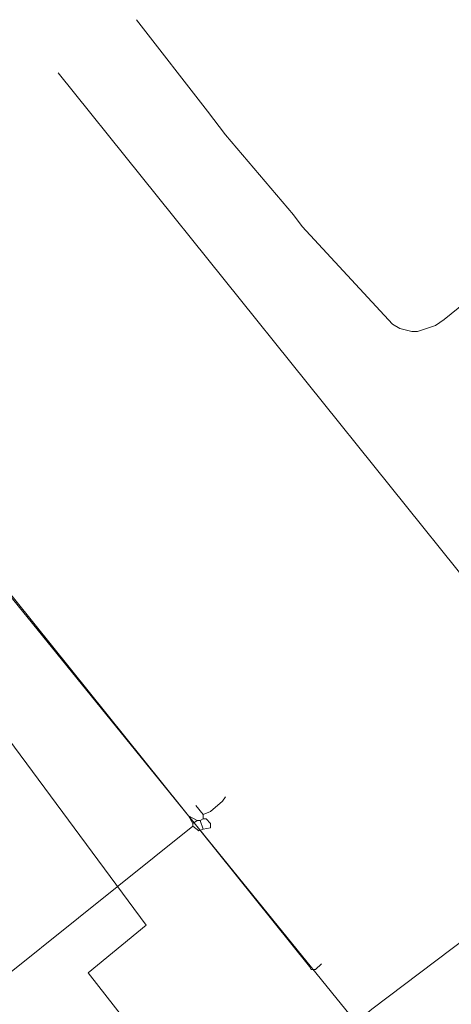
# Model space of a CAD drawing. Header units: metres. Extents: x 92810 to 93633, y 464687 to 465459.
# Tile 230 of 256: x 93225 to 93246, y 465317 to 465365. Entities that reach past the tile are written whole.
import ezdxf
from ezdxf.lldxf.tags import DXFTag

# ---------------------------------------------------------------- set-up
doc = ezdxf.new("R2010")
doc.units = ezdxf.units.M
for name, color, linetype, lineweight, transparency in [('B-OI-KL-DATA_KPN-G', 90, 'SI_B_DATA_KPN', 18, 0.4), ('B-OI-KL-ET_LS_LIANDER-G', 190, 'SI_B_ET_LS_LIANDER', 18, 0.4), ('B-OI-KL-GAS_LD_LIANDER-G', 30, 'SI_B_GAS_LD_LIANDER', 18, 0.4), ('B-WE-KL-DATA-G', 90, 'KL-DATA-N', 18, 0.4)]:
    doc.layers.add(name, color=color, linetype=linetype, lineweight=lineweight, transparency=transparency)
doc.styles.get("Standard").update_dxf_attribs({"font": 'isocp.shx'})
tags = doc.linetypes.add('KL-DATA-N', pattern='A,4,-1,[101,NLCS.SHX,S=0.5,R=0,X=0,Y=0],-1,4,-1,["D",Standard,S=1,R=0,X=-0.25,Y=-0.5],-1.5', length=12.5).pattern_tags.tags
tags[18] = DXFTag(74, 10)
doc.linetypes.add('SI_B_DATA_KPN', pattern='A,5,-2,["KPN",Standard,S=1.5,R=0,X=-0.51,Y=-0.75],-8', length=15)
doc.linetypes.add('SI_B_ET_LS_LIANDER', pattern='A,5,-2,["LI-LS",Standard,S=1.5,R=0,X=-0.51,Y=-0.75],-10', length=17)
doc.linetypes.add('SI_B_GAS_LD_LIANDER', pattern='A,5,-2,["LI-G-LD",Standard,S=1.5,R=0,X=-0.51,Y=-0.75],-11', length=18)

msp = doc.modelspace()

# ---------------------------------------------------------------- linework, layer by layer
at = {"layer": 'B-OI-KL-DATA_KPN-G', "flags": 128}
for points in [[(93273.036, 465340.107), (93258.036, 465358.821), (93257.75, 465359.107), (93256.964, 465359.179), (93256.893, 465359.107), (93245.893, 465350.179), (93245.464, 465349.893), (93244.607, 465349.607), (93244.321, 465349.607), (93243.75, 465349.75), (93243.393, 465349.964), (93239.036, 465354.679), (93238.607, 465355.25), (93235.321, 465359.107), (93234.464, 465360.25), (93231.036, 465364.679)], [(93239.964, 465319.036), (93239.679, 465318.75), (93239.464, 465318.75), (93239.393, 465318.893), (93212.75, 465352.107)]]:
    msp.add_lwpolyline(points, dxfattribs=at)
at = {"layer": 'B-OI-KL-ET_LS_LIANDER-G'}
msp.add_line((93227.25, 465362.107), (93277.036, 465300.036), dxfattribs=at)
at = {"layer": 'B-OI-KL-GAS_LD_LIANDER-G', "flags": 128}
for points in [[(93234.25, 465326.25), (93234.607, 465326.393), (93235.179, 465326.893), (93235.321, 465327.107)], [(93233.893, 465326.679), (93234.25, 465326.25)], [(93233.536, 465326.179), (93233.75, 465325.821)], [(93233.536, 465326.179), (93233.964, 465325.964)], [(93234.25, 465326.036), (93234.107, 465325.964)], [(93234.25, 465326.25), (93234.25, 465326.036)], [(93234.25, 465326.036), (93234.393, 465326.036), (93234.607, 465325.821), (93234.607, 465325.607), (93234.25, 465325.536)], [(93233.75, 465325.679), (93219.036, 465313.893)], [(93233.964, 465325.964), (93233.75, 465325.821)], [(93233.75, 465325.821), (93233.75, 465325.679)], [(93233.75, 465325.679), (93234.036, 465325.464), (93234.25, 465325.536)], [(93233.964, 465325.964), (93234.107, 465325.964)], [(93234.107, 465325.964), (93234.25, 465325.536)]]:
    msp.add_lwpolyline(points, dxfattribs=at)
at = {"layer": 'B-WE-KL-DATA-G'}
for points in [[(93212.513, 465352.119), (93241.622, 465316.2)], [(93212.514, 465352.12), (93241.62, 465316.2), (93242.01, 465316.52), (93242.4, 465316.83), (93259.356, 465329.668), (93268.17, 465321.777)], [(93209.798, 465350.255), (93231.5, 465320.9), (93228.7, 465318.6), (93236.1, 465309.1), (93198.7, 465281.1), (93202.5, 465276.3)]]:
    msp.add_lwpolyline(points, dxfattribs=at)

doc.saveas('drawing.dxf')
